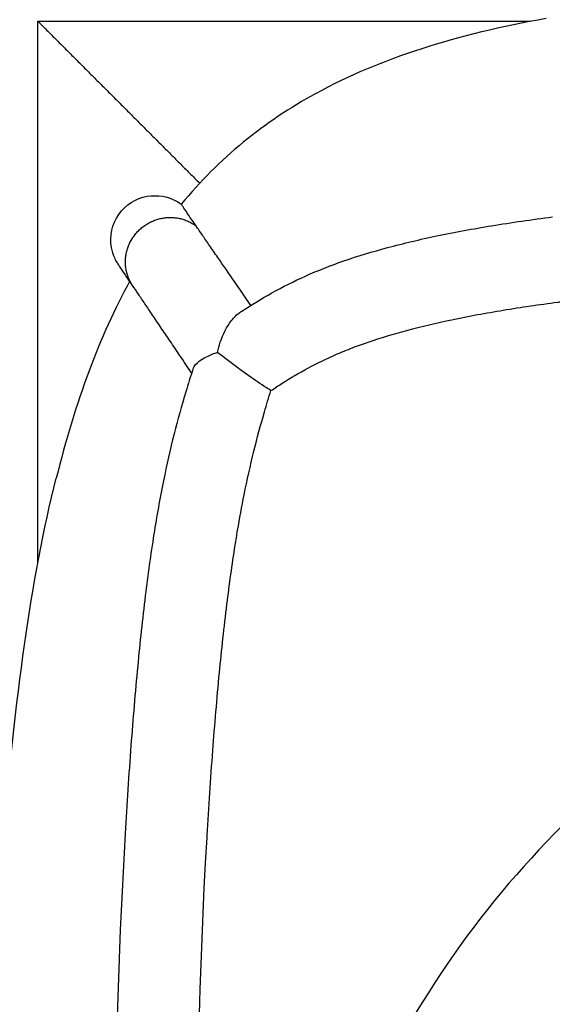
# Model space of a CAD drawing. Header units: millimetres. Extents: x -31695 to -19845, y -5614 to 7253.
# Tile 132 of 256: x -31363 to -31338, y 5400 to 5445. Entities that reach past the tile are written whole.
import ezdxf

# ---------------------------------------------------------------- set-up
doc = ezdxf.new("R2010")
doc.units = ezdxf.units.MM
doc.layers.add('2d', color=7, linetype='Continuous', true_color=0x000000)

msp = doc.modelspace()

# ---------------------------------------------------------------- linework, layer by layer
at = {"layer": '2d', "linetype": 'Continuous', "lineweight": -3}
for points, degree in [([(-31361.704, 5420.454), (-31361.704, 5432.724), (-31361.704, 5444.995)], 2), ([(-31361.704, 5444.995), (-31350.55, 5444.995), (-31339.396, 5444.995)], 2), ([(-31361.704, 5444.995), (-31358.037, 5441.328), (-31354.37, 5437.66)], 2), ([(-31349.103, 5441.727), (-31346.162, 5443.339), (-31342.698, 5444.413), (-31338.672, 5445.129)], 3), ([(-31349.103, 5441.727), (-31351.467, 5440.432), (-31353.493, 5438.79), (-31355.202, 5436.707)], 3), ([(-31356.745, 5437.072), (-31356.252, 5437.133), (-31355.836, 5437.061), (-31355.482, 5436.881)], 3), ([(-31354.534, 5435.728), (-31354.531, 5435.724), (-31354.529, 5435.721), (-31354.526, 5435.717)], 3), ([(-31358.054, 5433.984), (-31358.054, 5433.984), (-31358.054, 5433.984), (-31358.054, 5433.984)], 3), ([(-31357.532, 5433.239), (-31358.914, 5430.729), (-31360.006, 5427.761), (-31360.87, 5424.307)], 3), ([(-31352.588, 5431.781), (-31352.582, 5431.784), (-31352.577, 5431.788), (-31352.571, 5431.792)], 3), ([(-31354.634, 5428.92), (-31354.634, 5428.92), (-31354.634, 5428.92), (-31354.635, 5428.92)], 3), ([(-31363.246, 5407.892), (-31362.763, 5414.264), (-31362.019, 5419.714), (-31360.87, 5424.307)], 3)]:
    msp.add_open_spline(points, degree=degree, dxfattribs=at)
for points, knots in [([(-31358.054, 5433.984), (-31358.071, 5434.01), (-31358.085, 5434.031), (-31358.145, 5434.128), (-31358.185, 5434.205), (-31358.288, 5434.434), (-31358.337, 5434.592), (-31358.366, 5434.754), (-31358.458, 5435.275), (-31358.34, 5435.813), (-31358.036, 5436.249), (-31357.733, 5436.681), (-31357.271, 5436.979), (-31356.745, 5437.072)], [12.772005, 12.772005, 12.772005, 12.772005, 12.782068, 12.782068, 12.815716, 12.815716, 12.879377, 12.879377, 12.879377, 14.49132, 14.49132, 14.49132, 16.09504, 16.09504, 16.09504, 16.09504]), ([(-31355.482, 5436.881), (-31355.402, 5436.84), (-31355.325, 5436.794), (-31355.251, 5436.742), (-31355.234, 5436.731), (-31355.218, 5436.719), (-31355.202, 5436.707)], [62.6843954, 62.6843954, 62.6843954, 62.6843954, 62.958618, 62.958618, 62.958618, 62.9629214, 62.9629214, 62.9629214, 62.9629214]), ([(-31354.527, 5435.717), (-31354.536, 5435.73), (-31354.545, 5435.743), (-31354.553, 5435.755), (-31354.716, 5435.992), (-31354.835, 5436.166), (-31354.923, 5436.296), (-31355.019, 5436.437), (-31355.081, 5436.527), (-31355.121, 5436.587), (-31355.162, 5436.648), (-31355.182, 5436.678), (-31355.192, 5436.692), (-31355.202, 5436.707), (-31355.202, 5436.707), (-31355.202, 5436.707)], [0, 0, 0, 0, 0.14963, 0.14963, 0.14963, 2.951022, 2.951022, 2.951022, 6.008706, 6.008706, 6.008706, 9.150884, 9.150884, 9.150884, 12.307321, 12.307321, 12.307321, 12.307321]), ([(-31352.571, 5431.792), (-31352.535, 5431.816), (-31352.498, 5431.841), (-31352.461, 5431.865), (-31352.019, 5432.158), (-31351.564, 5432.437), (-31351.098, 5432.696), (-31350.604, 5432.971), (-31350.094, 5433.226), (-31349.575, 5433.458), (-31349.009, 5433.711), (-31348.429, 5433.938), (-31347.841, 5434.142), (-31347.19, 5434.368), (-31346.532, 5434.566), (-31345.863, 5434.745), (-31345.125, 5434.943), (-31344.384, 5435.117), (-31343.634, 5435.274), (-31342.808, 5435.447), (-31341.98, 5435.599), (-31341.146, 5435.736), (-31340.231, 5435.885), (-31339.314, 5436.016), (-31338.393, 5436.133)], [1.453332, 1.453332, 1.453332, 1.453332, 1.590387, 1.590387, 1.590387, 3.232769, 3.232769, 3.232769, 4.976331, 4.976331, 4.976331, 6.874157, 6.874157, 6.874157, 8.97173, 8.97173, 8.97173, 11.288817, 11.288817, 11.288817, 13.841584, 13.841584, 13.841584, 16.641567, 16.641567, 16.641567, 16.641567]), ([(-31352.053, 5432.129), (-31352.096, 5432.191), (-31352.138, 5432.252), (-31352.18, 5432.313), (-31352.35, 5432.563), (-31352.515, 5432.803), (-31352.673, 5433.033), (-31352.833, 5433.266), (-31352.985, 5433.486), (-31353.13, 5433.695), (-31353.15, 5433.725), (-31353.171, 5433.754), (-31353.191, 5433.784), (-31353.317, 5433.965), (-31353.436, 5434.137), (-31353.547, 5434.298), (-31353.682, 5434.492), (-31353.806, 5434.671), (-31353.92, 5434.836), (-31354.039, 5435.009), (-31354.148, 5435.166), (-31354.247, 5435.309), (-31354.35, 5435.459), (-31354.443, 5435.595), (-31354.527, 5435.717)], [2.177823, 2.177823, 2.177823, 2.177823, 2.471136, 2.471136, 2.471136, 3.667482, 3.667482, 3.667482, 4.874748, 4.874748, 4.874748, 5.046703, 5.046703, 5.046703, 6.116848, 6.116848, 6.116848, 7.404429, 7.404429, 7.404429, 8.746037, 8.746037, 8.746037, 10.149562, 10.149562, 10.149562, 10.149562]), ([(-30722.682, 5371.826), (-30753.929, 5424.355), (-30788.749, 5426.773), (-30858.609, 5433.799), (-31093.303, 5433.677), (-31271.618, 5434.009), (-31323.58, 5421.701), (-31347.931, 5402.133), (-31356.834, 5362.348), (-31362.178, 5324.055), (-31360.694, 5273.292), (-31349.413, 5228.764), (-31341.992, 5211.547), (-31309.041, 5188.689), (-31251.154, 5184.533), (-31028.81, 5177.408), (-30828.136, 5181.861), (-30756.891, 5191.657), (-30734.793, 5215.372), (-30726.467, 5238.83), (-30723.079, 5254.089)], [-6.076273, -6.076273, -6.076273, -6.076273, 84.620784, 169.241568, 253.862352, 338.483137, 423.103921, 507.724705, 592.345489, 676.966273, 761.587057, 846.207841, 930.828625, 1015.44941, 1100.070194, 1184.690978, 1269.311762, 1353.932546, 1438.55333, 1499.770811, 1499.770811, 1499.770811, 1499.770811]), ([(-31357.41, 5433.029), (-31357.575, 5433.274), (-31357.694, 5433.45), (-31357.782, 5433.581), (-31357.875, 5433.719), (-31357.934, 5433.806), (-31357.973, 5433.864), (-31358.014, 5433.925), (-31358.034, 5433.954), (-31358.044, 5433.969), (-31358.05, 5433.978), (-31358.052, 5433.981), (-31358.054, 5433.984)], [0, 0, 0, 0, 3.200885, 3.200885, 3.200885, 6.55874, 6.55874, 6.55874, 10.04296, 10.04296, 10.04296, 12.57658, 12.57658, 12.57658, 12.57658]), ([(-31354.734, 5429.068), (-31354.736, 5429.071), (-31354.739, 5429.075), (-31354.741, 5429.078), (-31354.915, 5429.335), (-31355.084, 5429.587), (-31355.248, 5429.829), (-31355.408, 5430.066), (-31355.563, 5430.295), (-31355.71, 5430.513), (-31355.857, 5430.731), (-31355.997, 5430.938), (-31356.129, 5431.133), (-31356.264, 5431.333), (-31356.39, 5431.52), (-31356.508, 5431.694), (-31356.63, 5431.876), (-31356.743, 5432.043), (-31356.848, 5432.198), (-31356.957, 5432.359), (-31357.057, 5432.507), (-31357.148, 5432.643), (-31357.244, 5432.785), (-31357.331, 5432.913), (-31357.41, 5433.029)], [1.216219, 1.216219, 1.216219, 1.216219, 1.232468, 1.232468, 1.232468, 2.410898, 2.410898, 2.410898, 3.561773, 3.561773, 3.561773, 4.715386, 4.715386, 4.715386, 5.901418, 5.901418, 5.901418, 7.134634, 7.134634, 7.134634, 8.42494, 8.42494, 8.42494, 9.780968, 9.780968, 9.780968, 9.780968]), ([(-31351.142, 5428.273), (-31350.973, 5428.387), (-31350.802, 5428.499), (-31350.629, 5428.609), (-31350.25, 5428.85), (-31349.863, 5429.077), (-31349.465, 5429.291), (-31349.051, 5429.513), (-31348.628, 5429.718), (-31348.195, 5429.906), (-31347.947, 5430.014), (-31347.696, 5430.117), (-31347.443, 5430.214), (-31347.207, 5430.304), (-31346.969, 5430.39), (-31346.73, 5430.472), (-31346.158, 5430.668), (-31345.574, 5430.842), (-31344.988, 5430.999), (-31344.316, 5431.179), (-31343.632, 5431.338), (-31342.949, 5431.481), (-31342.177, 5431.644), (-31341.396, 5431.787), (-31340.616, 5431.915), (-31339.799, 5432.049), (-31338.977, 5432.168), (-31338.155, 5432.274), (-31338.1, 5432.281), (-31338.045, 5432.288), (-31337.99, 5432.295)], [0.784169, 0.784169, 0.784169, 0.784169, 1.415445, 1.415445, 1.415445, 2.80148, 2.80148, 2.80148, 4.245733, 4.245733, 4.245733, 5.074767, 5.074767, 5.074767, 5.846089, 5.846089, 5.846089, 7.69393, 7.69393, 7.69393, 9.814899, 9.814899, 9.814899, 12.210899, 12.210899, 12.210899, 14.716123, 14.716123, 14.716123, 14.883219, 14.883219, 14.883219, 14.883219]), ([(-31353.569, 5430.005), (-31353.531, 5430.161), (-31353.486, 5430.313), (-31353.436, 5430.459), (-31353.308, 5430.831), (-31353.14, 5431.171), (-31352.938, 5431.434)], [0, 0, 0, 0, 0.493865, 0.493865, 0.493865, 1.759594, 1.759594, 1.759594, 1.759594]), ([(-31352.938, 5431.434), (-31352.872, 5431.52), (-31352.803, 5431.597), (-31352.731, 5431.664), (-31352.684, 5431.708), (-31352.636, 5431.747), (-31352.588, 5431.781)], [0, 0, 0, 0, 0.4090903, 0.4090903, 0.4090903, 0.6740737, 0.6740737, 0.6740737, 0.6740737]), ([(-31354.677, 5429.243), (-31354.674, 5429.253), (-31354.67, 5429.264), (-31354.666, 5429.275), (-31354.569, 5429.51), (-31354.262, 5429.733), (-31353.84, 5429.906), (-31353.817, 5429.915), (-31353.794, 5429.925), (-31353.771, 5429.934), (-31353.706, 5429.959), (-31353.639, 5429.982), (-31353.569, 5430.005)], [0, 0, 0, 0, 0.075397, 0.075397, 0.075397, 1.745883, 1.745883, 1.745883, 1.834126, 1.834126, 1.834126, 2.079565, 2.079565, 2.079565, 2.079565]), ([(-31351.142, 5428.273), (-31351.205, 5428.311), (-31351.277, 5428.356), (-31351.356, 5428.407), (-31351.473, 5428.481), (-31351.604, 5428.568), (-31351.745, 5428.664), (-31352.003, 5428.841), (-31352.288, 5429.042), (-31352.569, 5429.247), (-31352.59, 5429.262), (-31352.611, 5429.278), (-31352.632, 5429.293), (-31352.976, 5429.545), (-31353.302, 5429.793), (-31353.569, 5430.005)], [0.205072, 0.205072, 0.205072, 0.205072, 0.595041, 0.595041, 0.595041, 1.16583, 1.16583, 1.16583, 2.218038, 2.218038, 2.218038, 2.296572, 2.296572, 2.296572, 3.593116, 3.593116, 3.593116, 3.593116]), ([(-31354.677, 5429.243), (-31354.787, 5428.904), (-31355.09, 5427.939), (-31355.56, 5426.256), (-31356.049, 5424.1), (-31356.484, 5421.652), (-31356.866, 5418.853), (-31357.206, 5415.666), (-31357.506, 5412.077), (-31358.882, 5390.947), (-31358.062, 5371.134), (-31357.924, 5352.709)], [0.798558, 0.798558, 0.798558, 0.798558, 1.843415, 3.755689, 5.844603, 8.2204, 10.9765, 14.134749, 17.697972, 21.668126, 77.177233, 77.177233, 77.177233, 77.177233]), ([(-31354.51, 5371.452), (-31354.546, 5383.575), (-31354.751, 5395.878), (-31354.034, 5408.106), (-31354.032, 5408.138), (-31353.957, 5409.417), (-31353.872, 5410.702), (-31353.776, 5411.979), (-31353.687, 5413.151), (-31353.588, 5414.33), (-31353.475, 5415.5), (-31353.375, 5416.532), (-31353.262, 5417.572), (-31353.135, 5418.601), (-31353.025, 5419.494), (-31352.901, 5420.394), (-31352.761, 5421.281), (-31352.726, 5421.503), (-31352.69, 5421.725), (-31352.652, 5421.946), (-31352.561, 5422.485), (-31352.462, 5423.023), (-31352.355, 5423.559), (-31352.222, 5424.22), (-31352.076, 5424.877), (-31351.915, 5425.531), (-31351.767, 5426.13), (-31351.607, 5426.723), (-31351.434, 5427.313), (-31351.34, 5427.635), (-31351.243, 5427.955), (-31351.142, 5428.273)], [-36.671384, -36.671384, -36.671384, -36.671384, 0, 0.098154, 0.098154, 0.098154, 3.950113, 3.950113, 3.950113, 7.488339, 7.488339, 7.488339, 10.614604, 10.614604, 10.614604, 13.328542, 13.328542, 13.328542, 14.004743, 14.004743, 14.004743, 15.651679, 15.651679, 15.651679, 17.684686, 17.684686, 17.684686, 19.546428, 19.546428, 19.546428, 20.560203, 20.560203, 20.560203, 20.560203])]:
    msp.add_open_spline(points, degree=3, knots=knots, dxfattribs=at)
msp.add_rational_spline([(-31357.41, 5433.029), (-31357.641, 5433.372), (-31357.709, 5433.782), (-31358.03, 5435.71), (-31356.073, 5436.077)], [0.882916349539, 0.919128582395, 1, 0.707106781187, 1], degree=2, knots=[8.557346, 8.557346, 8.557346, 9.424778, 9.424778, 12.566371, 12.566371, 12.566371], dxfattribs=at)
msp.add_rational_spline([(-31356.073, 5436.077), (-31355.218, 5436.238), (-31354.534, 5435.728)], [1, 0.846672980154, 0.85387664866], degree=2, dxfattribs=at)

doc.saveas('drawing.dxf')
